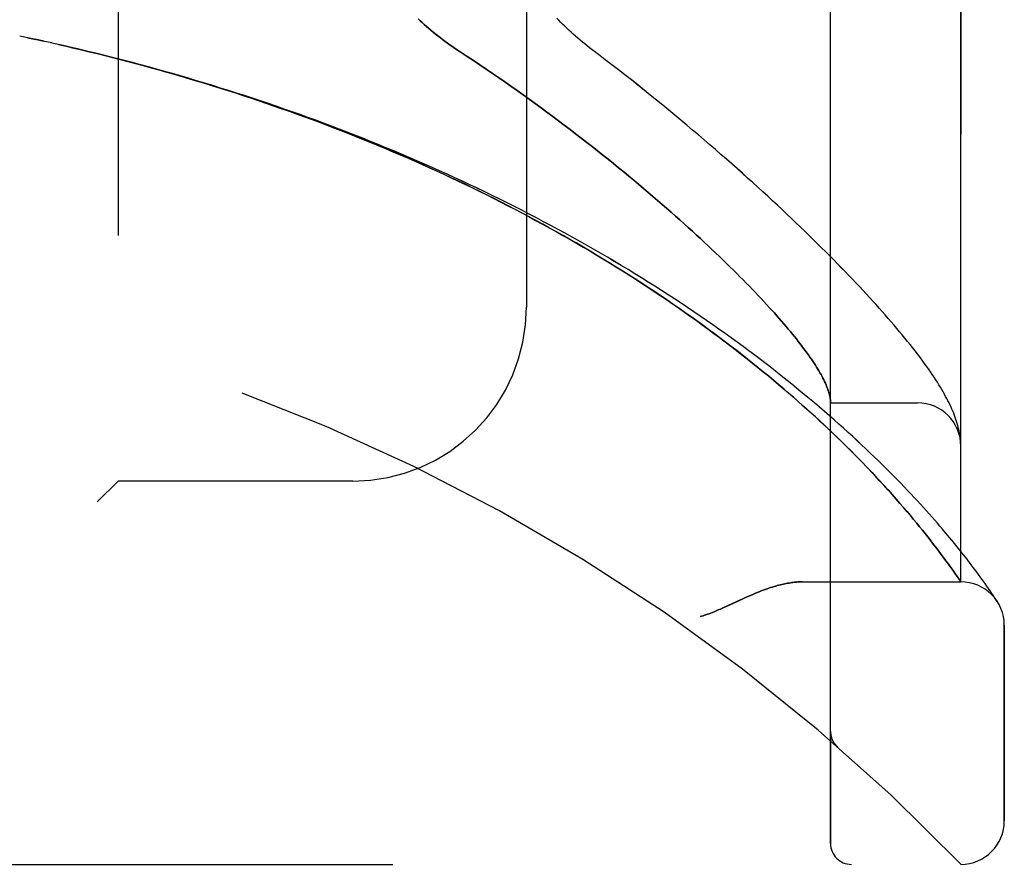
# Model space of a CAD drawing. Header units: inches. Extents: x 0 to 227, y 0 to 147.
# Tile 256 of 256: x 120.3 to 121.72, y 60.43 to 61.65. Entities that reach past the tile are written whole.
import ezdxf

# ---------------------------------------------------------------- set-up
doc = ezdxf.new("R2010")
doc.units = ezdxf.units.IN
doc.header["$LTSCALE"] = 12.466667
doc.header["$MEASUREMENT"] = 0
doc.linetypes.add('HIDDEN', pattern=[0.2, 0.1, -0.1])
doc.layers.add('LEFTHAND_DOOR_ASSEMBLY', color=7, linetype='CONTINUOUS')
doc.layers.add('RIGHTHAND_DOOR_ASSEMBLY', color=7, linetype='CONTINUOUS')

msp = doc.modelspace()

# ---------------------------------------------------------------- linework, layer by layer
at = {"layer": 'LEFTHAND_DOOR_ASSEMBLY', "color": 8, "linetype": 'HIDDEN'}
for p, q in [((121.4679, 60.463), (121.4679, 63.1055)), ((121.6554, 60.8393), (121.6554, 62.7293)), ((120.4429, 62.5843), (120.4429, 60.9843)), ((121.0304, 62.3343), (121.0304, 61.2343)), ((120.3129, 61.6219), (120.3014, 61.6243)), ((120.3245, 61.6194), (120.3125, 61.6219)), ((120.3361, 61.6169), (120.3236, 61.6196)), ((120.3477, 61.6143), (120.3348, 61.6171)), ((121.4679, 61.0968), (121.5929, 61.0968)), ((121.6545, 61.0466), (121.6544, 61.0477)), ((121.6546, 61.0459), (121.6545, 61.0466)), ((121.6547, 61.0452), (121.6546, 61.0459)), ((121.6549, 61.0435), (121.6548, 61.0442)), ((121.655, 61.0428), (121.6549, 61.0435)), ((121.655, 61.0422), (121.655, 61.0428)), ((121.6551, 61.0415), (121.655, 61.0422)), ((121.6551, 61.0408), (121.6551, 61.0415)), ((121.5048, 61.0199), (121.4964, 61.0285)), ((121.5128, 61.0118), (121.5048, 61.0199)), ((121.5205, 61.0039), (121.5128, 61.0118)), ((120.4429, 60.9843), (120.4129, 60.9543)), ((120.7804, 60.9843), (120.4429, 60.9843)), ((121.538, 60.9852), (121.5313, 60.9925)), ((121.5445, 60.9782), (121.538, 60.9852)), ((121.5507, 60.9713), (121.5445, 60.9782)), ((121.5567, 60.9647), (121.5507, 60.9713)), ((121.5623, 60.9583), (121.5567, 60.9647)), ((121.5678, 60.9521), (121.5623, 60.9583)), ((121.573, 60.9461), (121.5678, 60.9521)), ((121.578, 60.9402), (121.573, 60.9461)), ((121.5828, 60.9346), (121.578, 60.9402)), ((121.5874, 60.9291), (121.5828, 60.9346)), ((121.5918, 60.9237), (121.5874, 60.9291)), ((121.5961, 60.9186), (121.5918, 60.9237)), ((121.6001, 60.9136), (121.5961, 60.9186)), ((121.604, 60.9087), (121.6001, 60.9136)), ((121.6358, 60.9071), (121.6289, 60.9152)), ((121.6078, 60.904), (121.604, 60.9087)), ((121.6113, 60.8995), (121.6078, 60.904)), ((121.6148, 60.895), (121.6113, 60.8995)), ((121.6422, 60.8993), (121.6358, 60.9071)), ((121.6483, 60.8919), (121.6422, 60.8993)), ((121.6181, 60.8908), (121.6148, 60.895)), ((121.6213, 60.8866), (121.6181, 60.8908)), ((121.6258, 60.8807), (121.6213, 60.8866)), ((121.654, 60.8848), (121.6483, 60.8919)), ((121.6593, 60.8781), (121.654, 60.8848)), ((121.63, 60.875), (121.6258, 60.8807)), ((121.6339, 60.8697), (121.63, 60.875)), ((121.6375, 60.8647), (121.6339, 60.8697)), ((121.6643, 60.8718), (121.6593, 60.8781)), ((121.6689, 60.8657), (121.6643, 60.8718)), ((121.6409, 60.86), (121.6375, 60.8647)), ((121.6441, 60.8556), (121.6409, 60.86)), ((121.6469, 60.8516), (121.6441, 60.8556)), ((121.6732, 60.8601), (121.6689, 60.8657)), ((121.6772, 60.8547), (121.6732, 60.8601)), ((121.6809, 60.8497), (121.6772, 60.8547)), ((121.4273, 60.8393), (121.6554, 60.8393)), ((121.65, 60.8471), (121.6469, 60.8516)), ((121.6528, 60.843), (121.65, 60.8471)), ((121.6547, 60.8402), (121.6528, 60.843)), ((121.6843, 60.8451), (121.6809, 60.8497)), ((121.6874, 60.8407), (121.6843, 60.8451)), ((121.6903, 60.8367), (121.6874, 60.8407)), ((121.6929, 60.833), (121.6903, 60.8367)), ((121.6952, 60.8296), (121.6929, 60.833)), ((121.6973, 60.8265), (121.6952, 60.8296)), ((121.7001, 60.8225), (121.6973, 60.8265)), ((121.7024, 60.819), (121.7001, 60.8225)), ((121.7048, 60.8154), (121.7024, 60.819)), ((121.7068, 60.8124), (121.7048, 60.8154)), ((121.7179, 60.4955), (121.7179, 60.7768)), ((121.4679, 60.6243), (121.4679, 60.6198)), ((121.478, 60.6019), (121.4782, 60.6017)), ((119.5916, 60.433), (121.6554, 60.433))]:
    msp.add_line(p, q, dxfattribs=at)
for points in [[(120.8747, 61.649), (120.8776, 61.6463), (120.8805, 61.6436), (120.8834, 61.6409), (120.8865, 61.6382), (120.8896, 61.6355), (120.8928, 61.6328), (120.896, 61.6301), (120.8993, 61.6274), (120.9027, 61.6247), (120.9062, 61.622), (120.9097, 61.6193), (120.9133, 61.6166), (120.917, 61.6139), (120.9207, 61.6113), (120.9244, 61.6086), (120.9283, 61.606), (120.9321, 61.6034), (120.9452, 61.5949)], [(121.1342, 61.5976), (121.1212, 61.6075), (121.1177, 61.6102), (121.1143, 61.6129), (121.1109, 61.6157), (121.1075, 61.6185), (121.1042, 61.6213), (121.101, 61.6241), (121.0977, 61.6269), (121.0946, 61.6298), (121.0915, 61.6326), (121.0884, 61.6355), (121.0854, 61.6384), (121.0825, 61.6412), (121.0796, 61.6441), (121.0768, 61.647), (121.0741, 61.6498)], [(121.6289, 60.9152), (121.6253, 60.9194), (121.6216, 60.9237), (121.6178, 60.928), (121.6139, 60.9325), (121.6099, 60.937), (121.6058, 60.9416), (121.6016, 60.9463), (121.5972, 60.951), (121.5928, 60.9559), (121.5882, 60.9608), (121.5835, 60.9658), (121.5787, 60.9708), (121.5738, 60.976), (121.5688, 60.9811), (121.5637, 60.9864), (121.5584, 60.9917), (121.5531, 60.9971), (121.5476, 61.0026), (121.542, 61.0081), (121.5363, 61.0137), (121.5305, 61.0193), (121.5246, 61.025), (121.5186, 61.0307), (121.5124, 61.0365), (121.5061, 61.0424), (121.4998, 61.0482), (121.4933, 61.0541), (121.4867, 61.0601), (121.48, 61.0661), (121.4732, 61.0721), (121.4662, 61.0782), (121.4592, 61.0843), (121.4521, 61.0904), (121.4449, 61.0966), (121.4375, 61.1027), (121.4301, 61.1089), (121.4225, 61.1151), (121.4149, 61.1214), (121.4072, 61.1276), (121.3993, 61.1339), (121.3914, 61.1401), (121.3834, 61.1464), (121.3753, 61.1527), (121.3671, 61.1589), (121.3588, 61.1652), (121.3504, 61.1715), (121.342, 61.1778), (121.3334, 61.184), (121.3248, 61.1903), (121.3161, 61.1966), (121.3073, 61.2028), (121.2984, 61.209), (121.2895, 61.2153), (121.2804, 61.2215), (121.2713, 61.2277), (121.2622, 61.2339), (121.2529, 61.24), (121.2436, 61.2462), (121.2342, 61.2523), (121.2248, 61.2584), (121.2152, 61.2644), (121.2057, 61.2705), (121.196, 61.2765), (121.1863, 61.2825), (121.1765, 61.2884), (121.1667, 61.2944), (121.1568, 61.3003), (121.1469, 61.3061), (121.1369, 61.3119), (121.1269, 61.3177), (121.1168, 61.3235), (121.1066, 61.3292), (121.0964, 61.3349), (121.0861, 61.3406), (121.0758, 61.3462), (121.0655, 61.3518), (121.0551, 61.3573), (121.0447, 61.3628), (121.0342, 61.3683), (121.0237, 61.3737), (121.0131, 61.3791), (121.0025, 61.3844), (120.9919, 61.3897), (120.9812, 61.3949), (120.9705, 61.4001), (120.9597, 61.4053), (120.949, 61.4104), (120.9381, 61.4155), (120.9273, 61.4205), (120.9164, 61.4255), (120.9055, 61.4304), (120.8946, 61.4353), (120.8836, 61.4402), (120.8726, 61.445), (120.8616, 61.4497), (120.8505, 61.4544), (120.8394, 61.4591), (120.8283, 61.4637), (120.8172, 61.4683), (120.806, 61.4728), (120.7948, 61.4772), (120.7836, 61.4817), (120.7724, 61.486), (120.7612, 61.4904), (120.7499, 61.4947), (120.7386, 61.4989), (120.7273, 61.5031), (120.716, 61.5072), (120.7046, 61.5113), (120.6933, 61.5153), (120.6819, 61.5193), (120.6705, 61.5233), (120.6591, 61.5272), (120.6477, 61.531), (120.6363, 61.5348), (120.6248, 61.5386), (120.6134, 61.5423), (120.6019, 61.5459), (120.5904, 61.5495), (120.5789, 61.5531), (120.5674, 61.5566), (120.5559, 61.5601), (120.5444, 61.5635), (120.5329, 61.5669), (120.5213, 61.5702), (120.5098, 61.5735), (120.4982, 61.5767), (120.4867, 61.5799), (120.4751, 61.583), (120.4636, 61.5861), (120.452, 61.5891), (120.4404, 61.5921), (120.4288, 61.595), (120.4172, 61.5979), (120.4056, 61.6008), (120.394, 61.6036), (120.3824, 61.6063), (120.3709, 61.609), (120.3593, 61.6117), (120.3459, 61.6147)], [(121.4964, 61.0285), (121.4919, 61.0328), (121.4874, 61.0373), (121.4828, 61.0419), (121.478, 61.0465), (121.4731, 61.0512), (121.468, 61.0561), (121.4628, 61.061), (121.4574, 61.0661), (121.4518, 61.0712), (121.4461, 61.0765), (121.4401, 61.0819), (121.434, 61.0875), (121.4277, 61.0931), (121.4212, 61.0989), (121.4145, 61.1048), (121.4076, 61.1107), (121.4006, 61.1167), (121.3935, 61.1228), (121.3863, 61.1289), (121.3789, 61.135), (121.3715, 61.1411), (121.3639, 61.1472), (121.3563, 61.1534), (121.3486, 61.1595), (121.3408, 61.1656), (121.333, 61.1718), (121.325, 61.1779), (121.3169, 61.1841), (121.3088, 61.1902), (121.3006, 61.1963), (121.2923, 61.2024), (121.284, 61.2086), (121.2755, 61.2146), (121.267, 61.2207), (121.2584, 61.2268), (121.2498, 61.2328), (121.241, 61.2389), (121.2322, 61.2449), (121.2234, 61.2509), (121.2145, 61.2568), (121.2055, 61.2628), (121.1964, 61.2687), (121.1873, 61.2745), (121.1781, 61.2804), (121.1689, 61.2862), (121.1596, 61.292), (121.1502, 61.2978), (121.1408, 61.3035), (121.1314, 61.3092), (121.1219, 61.3149), (121.1123, 61.3206), (121.1027, 61.3262), (121.093, 61.3317), (121.0833, 61.3373), (121.0736, 61.3427), (121.0638, 61.3482), (121.0539, 61.3536), (121.044, 61.359), (121.0341, 61.3643), (121.0241, 61.3696), (121.0141, 61.3749), (121.0041, 61.3801), (120.994, 61.3853), (120.9839, 61.3904), (120.9737, 61.3955), (120.9635, 61.4006), (120.9532, 61.4056), (120.943, 61.4106), (120.9327, 61.4155), (120.9223, 61.4204), (120.912, 61.4252), (120.9016, 61.43), (120.8911, 61.4347), (120.8807, 61.4394), (120.8702, 61.4441), (120.8597, 61.4487), (120.8491, 61.4533), (120.8386, 61.4578), (120.828, 61.4623), (120.8173, 61.4667), (120.8067, 61.4711), (120.796, 61.4755), (120.7854, 61.4798), (120.7746, 61.484), (120.7639, 61.4882), (120.7532, 61.4924), (120.7424, 61.4965), (120.7316, 61.5006), (120.7208, 61.5046), (120.7099, 61.5086), (120.6991, 61.5125), (120.6882, 61.5164), (120.6774, 61.5203), (120.6665, 61.5241), (120.6556, 61.5278), (120.6446, 61.5315), (120.6337, 61.5352), (120.6227, 61.5388), (120.6118, 61.5424), (120.6008, 61.5459), (120.5898, 61.5494), (120.5788, 61.5528), (120.5678, 61.5562), (120.5567, 61.5595), (120.5457, 61.5629), (120.5347, 61.5661), (120.5236, 61.5693), (120.5126, 61.5725), (120.5015, 61.5756), (120.4904, 61.5787), (120.4793, 61.5817), (120.4682, 61.5847), (120.4571, 61.5877), (120.446, 61.5906), (120.4349, 61.5934), (120.4238, 61.5962), (120.4127, 61.599), (120.4016, 61.6017), (120.3904, 61.6044), (120.3793, 61.607), (120.3682, 61.6096), (120.357, 61.6122)], [(120.9452, 61.5949), (120.9543, 61.5889), (120.9634, 61.5828), (120.9724, 61.5767), (120.9814, 61.5706), (120.9904, 61.5645), (120.9993, 61.5583), (121.0081, 61.5522), (121.0169, 61.546), (121.0257, 61.5398), (121.0343, 61.5336), (121.0429, 61.5273), (121.0515, 61.5211), (121.0599, 61.5149), (121.0684, 61.5086), (121.0767, 61.5024), (121.0849, 61.4962), (121.0931, 61.49), (121.1012, 61.4838), (121.1092, 61.4776), (121.1172, 61.4714), (121.125, 61.4653), (121.1328, 61.4591), (121.1405, 61.453), (121.1481, 61.447), (121.1556, 61.4409), (121.163, 61.4349), (121.1703, 61.4289), (121.1776, 61.4229), (121.1847, 61.417), (121.1918, 61.4111), (121.1987, 61.4052), (121.2056, 61.3994), (121.2124, 61.3936), (121.2191, 61.3878), (121.2256, 61.3821), (121.2321, 61.3765), (121.2385, 61.3709), (121.2448, 61.3653), (121.2511, 61.3598), (121.2572, 61.3543), (121.2632, 61.3489), (121.2691, 61.3435), (121.2749, 61.3381), (121.2807, 61.3329), (121.2863, 61.3276), (121.2919, 61.3224), (121.2973, 61.3173), (121.3027, 61.3122), (121.3079, 61.3072), (121.3131, 61.3022), (121.3182, 61.2973), (121.3232, 61.2924), (121.3281, 61.2876), (121.3329, 61.2829), (121.3376, 61.2782), (121.3422, 61.2735), (121.3467, 61.2689), (121.3512, 61.2644), (121.3555, 61.2599), (121.3598, 61.2555), (121.3639, 61.2511), (121.368, 61.2468), (121.372, 61.2425), (121.3759, 61.2383), (121.3797, 61.2341), (121.3834, 61.23), (121.3871, 61.226), (121.3906, 61.222), (121.3941, 61.2181), (121.3975, 61.2142), (121.4008, 61.2104), (121.404, 61.2066), (121.4071, 61.2029), (121.4102, 61.1992), (121.4131, 61.1956), (121.416, 61.1921), (121.4188, 61.1886), (121.4215, 61.1851), (121.4242, 61.1817), (121.4267, 61.1784), (121.4292, 61.1751), (121.4316, 61.1719), (121.4339, 61.1687), (121.4361, 61.1656), (121.4383, 61.1626), (121.4404, 61.1595), (121.4424, 61.1566), (121.4443, 61.1537), (121.4461, 61.1508), (121.4479, 61.148), (121.4496, 61.1453), (121.4512, 61.1426), (121.4527, 61.1399), (121.4542, 61.1373), (121.4556, 61.1348), (121.4569, 61.1323), (121.4581, 61.1298), (121.4593, 61.1274), (121.4604, 61.1251), (121.4614, 61.1228), (121.4623, 61.1206), (121.4632, 61.1184), (121.464, 61.1162), (121.4647, 61.1141), (121.4653, 61.1121), (121.4659, 61.1101), (121.4664, 61.1082), (121.4668, 61.1063), (121.4672, 61.1044), (121.4675, 61.1026), (121.4677, 61.1009)], [(121.6544, 61.0477), (121.654, 61.0503), (121.6536, 61.053), (121.653, 61.0558), (121.6524, 61.0585), (121.6517, 61.0614), (121.651, 61.0642), (121.6502, 61.0671), (121.6493, 61.07), (121.6483, 61.0729), (121.6473, 61.0758), (121.6462, 61.0787), (121.6451, 61.0817), (121.6439, 61.0846), (121.6426, 61.0876), (121.6412, 61.0906), (121.6398, 61.0936), (121.6384, 61.0967), (121.6368, 61.0997), (121.6352, 61.1029), (121.6335, 61.106), (121.6317, 61.1092), (121.6299, 61.1125), (121.6279, 61.1158), (121.6259, 61.1192), (121.6238, 61.1227), (121.6216, 61.1263), (121.6192, 61.1299), (121.6168, 61.1336), (121.6142, 61.1375), (121.6115, 61.1414), (121.6087, 61.1455), (121.6058, 61.1497), (121.6027, 61.1539), (121.5995, 61.1583), (121.5962, 61.1627), (121.5928, 61.1671), (121.5894, 61.1716), (121.5859, 61.1761), (121.5823, 61.1806), (121.5787, 61.1852), (121.5749, 61.1898), (121.5711, 61.1944), (121.5673, 61.1991), (121.5633, 61.2038), (121.5593, 61.2085), (121.5552, 61.2133), (121.551, 61.2182), (121.5467, 61.2231), (121.5423, 61.228), (121.5379, 61.233), (121.5334, 61.238), (121.5288, 61.2431), (121.5241, 61.2482), (121.5193, 61.2534), (121.5144, 61.2586), (121.5095, 61.2639), (121.5045, 61.2693), (121.4993, 61.2747), (121.4941, 61.2801), (121.4888, 61.2856), (121.4834, 61.2911), (121.4779, 61.2968), (121.4724, 61.3024), (121.4667, 61.3081), (121.4609, 61.3139), (121.4551, 61.3197), (121.4491, 61.3256), (121.4431, 61.3315), (121.437, 61.3375), (121.4308, 61.3436), (121.4244, 61.3497), (121.418, 61.3558), (121.4115, 61.362), (121.4049, 61.3683), (121.3982, 61.3746), (121.3914, 61.3809), (121.3845, 61.3873), (121.3775, 61.3938), (121.3704, 61.4003), (121.3632, 61.4069), (121.3559, 61.4135), (121.3485, 61.4201), (121.3411, 61.4268), (121.3335, 61.4336), (121.3258, 61.4404), (121.318, 61.4472), (121.3102, 61.4541), (121.3022, 61.461), (121.2942, 61.468), (121.286, 61.475), (121.2778, 61.482), (121.2695, 61.4891), (121.261, 61.4962), (121.2525, 61.5033), (121.2439, 61.5104), (121.2352, 61.5176), (121.2264, 61.5248), (121.2176, 61.5321), (121.2086, 61.5393), (121.1996, 61.5466), (121.1905, 61.5538), (121.1813, 61.5611), (121.172, 61.5684), (121.1626, 61.5757), (121.1532, 61.583), (121.1437, 61.5903), (121.1342, 61.5976)], [(121.4677, 61.1009), (121.4677, 61.1004), (121.4678, 61.0999), (121.4678, 61.0995), (121.4678, 61.0991), (121.4678, 61.0987), (121.4679, 61.0984), (121.4679, 61.0981), (121.4679, 61.0978)], [(121.6548, 61.0442), (121.6548, 61.0445), (121.6547, 61.0452)], [(121.6554, 61.0354), (121.6554, 61.0357), (121.6554, 61.0361), (121.6554, 61.0365), (121.6553, 61.0368), (121.6553, 61.0372), (121.6553, 61.0376), (121.6553, 61.0379), (121.6553, 61.0383), (121.6553, 61.0387), (121.6553, 61.039), (121.6552, 61.0394), (121.6552, 61.0398), (121.6552, 61.0401), (121.6551, 61.0408)], [(121.5313, 60.9925), (121.5277, 60.9962), (121.5205, 61.0039)], [(121.4273, 60.8393), (121.4258, 60.8393), (121.4241, 60.8392), (121.4225, 60.8392), (121.4208, 60.8391), (121.4191, 60.839), (121.4174, 60.8388), (121.4156, 60.8386), (121.4138, 60.8384), (121.412, 60.8382), (121.4101, 60.8379), (121.4082, 60.8376), (121.4062, 60.8373), (121.4042, 60.8369), (121.4022, 60.8365), (121.4001, 60.8361), (121.398, 60.8356), (121.3958, 60.8351), (121.3936, 60.8345), (121.3913, 60.8339), (121.389, 60.8332), (121.3866, 60.8325), (121.3842, 60.8318), (121.3817, 60.831), (121.3791, 60.8302), (121.3765, 60.8293), (121.3738, 60.8283), (121.371, 60.8273), (121.3682, 60.8262), (121.3653, 60.8251), (121.3622, 60.8239), (121.3591, 60.8226), (121.3559, 60.8213), (121.3525, 60.8198), (121.349, 60.8183), (121.3454, 60.8167), (121.3416, 60.815), (121.3376, 60.8131), (121.3206, 60.8052)], [(121.6554, 60.8393), (121.6554, 60.8393), (121.6547, 60.8402)], [(121.7078, 60.8108), (121.7078, 60.8108), (121.7068, 60.8124)], [(121.3206, 60.8052), (121.3167, 60.8034), (121.313, 60.8018), (121.3096, 60.8002), (121.3064, 60.7988), (121.3034, 60.7976), (121.3006, 60.7964), (121.298, 60.7953), (121.2955, 60.7944), (121.2932, 60.7935), (121.2909, 60.7927), (121.2887, 60.7919), (121.2866, 60.7912), (121.2845, 60.7905), (121.2824, 60.7899), (121.2804, 60.7893)], [(121.4679, 60.6241), (121.4679, 60.6237), (121.4679, 60.6231), (121.4679, 60.6225), (121.468, 60.6219), (121.468, 60.6213), (121.4681, 60.6207), (121.4682, 60.62), (121.4683, 60.6194), (121.4684, 60.6188), (121.4685, 60.6182), (121.4686, 60.6176), (121.4688, 60.617), (121.4689, 60.6164), (121.4691, 60.6159), (121.4693, 60.6153), (121.4695, 60.6147), (121.4697, 60.6141), (121.4699, 60.6136)], [(121.4699, 60.6136), (121.4701, 60.613), (121.4703, 60.6124), (121.4706, 60.6118), (121.4709, 60.6113), (121.4711, 60.6107), (121.4714, 60.6102), (121.4717, 60.6096), (121.472, 60.6091), (121.4723, 60.6086), (121.4727, 60.6081), (121.473, 60.6075), (121.4734, 60.607), (121.4737, 60.6066), (121.4741, 60.6061)], [(121.4782, 60.6017), (121.4779, 60.6019), (121.4777, 60.6021), (121.4775, 60.6023), (121.4772, 60.6026), (121.477, 60.6028), (121.4768, 60.603), (121.4766, 60.6032), (121.4764, 60.6034), (121.4762, 60.6036), (121.476, 60.6038), (121.4758, 60.6041), (121.4756, 60.6043), (121.4754, 60.6045), (121.4752, 60.6047), (121.475, 60.6049), (121.4748, 60.6052), (121.4746, 60.6054), (121.4744, 60.6056), (121.4742, 60.6058), (121.4741, 60.6061)]]:
    msp.add_lwpolyline(points, dxfattribs=at)
for centre, radius, start, end in [((119.6554, 58.5092), 2.7751, 43.8884, 90), ((120.7804, 61.2343), 0.25, 270, 360), ((121.5929, 61.0343), 0.0625, 0, 90), ((121.6554, 60.7768), 0.0625, 0, 90), ((121.6554, 60.4955), 0.0625, 270, 360), ((121.4979, 60.463), 0.03, 180, 270)]:
    msp.add_arc(centre, radius, start, end, dxfattribs=at)
at = {"layer": 'RIGHTHAND_DOOR_ASSEMBLY', "color": 8, "linetype": 'HIDDEN'}
for p, q in [((121.4679, 63.1055), (121.4679, 60.463)), ((121.6554, 62.7293), (121.6554, 60.8393)), ((120.4429, 62.5843), (120.4429, 60.9843)), ((121.0304, 62.3343), (121.0304, 61.2343)), ((120.3129, 61.6219), (120.3014, 61.6243)), ((120.3125, 61.6219), (120.3245, 61.6194)), ((120.3236, 61.6196), (120.3361, 61.6169)), ((120.3477, 61.6143), (120.3347, 61.6171)), ((121.4679, 61.0968), (121.5929, 61.0968)), ((121.6545, 61.0466), (121.6544, 61.0477)), ((121.6546, 61.0459), (121.6545, 61.0466)), ((121.6547, 61.0452), (121.6546, 61.0459)), ((121.6549, 61.0435), (121.6548, 61.0442)), ((121.655, 61.0429), (121.6549, 61.0435)), ((121.655, 61.0422), (121.655, 61.0429)), ((121.6551, 61.0415), (121.655, 61.0422)), ((121.6551, 61.0408), (121.6551, 61.0415)), ((121.6552, 61.0401), (121.6551, 61.0408)), ((121.4961, 61.0287), (121.5046, 61.0201)), ((121.5046, 61.0201), (121.5127, 61.012)), ((121.5127, 61.012), (121.5203, 61.0041)), ((120.4129, 60.9543), (120.4429, 60.9843)), ((120.7804, 60.9843), (120.4429, 60.9843)), ((121.5311, 60.9927), (121.5379, 60.9854)), ((121.5379, 60.9854), (121.5444, 60.9783)), ((121.5444, 60.9783), (121.5506, 60.9715)), ((121.5506, 60.9715), (121.5566, 60.9649)), ((121.5566, 60.9649), (121.5623, 60.9584)), ((121.5623, 60.9584), (121.5677, 60.9522)), ((121.5677, 60.9522), (121.573, 60.9462)), ((121.573, 60.9462), (121.578, 60.9403)), ((121.578, 60.9403), (121.5828, 60.9346)), ((121.5828, 60.9346), (121.5874, 60.9291)), ((121.5874, 60.9291), (121.5918, 60.9238)), ((121.5918, 60.9238), (121.596, 60.9186)), ((121.596, 60.9186), (121.6001, 60.9136)), ((121.6001, 60.9136), (121.604, 60.9087)), ((121.6358, 60.9071), (121.6289, 60.9152)), ((121.604, 60.9087), (121.6077, 60.904)), ((121.6077, 60.904), (121.6113, 60.8995)), ((121.6113, 60.8995), (121.6148, 60.8951)), ((121.6423, 60.8993), (121.6358, 60.9071)), ((121.6483, 60.8919), (121.6423, 60.8993)), ((121.6148, 60.8951), (121.6181, 60.8908)), ((121.6181, 60.8908), (121.6213, 60.8866)), ((121.6213, 60.8866), (121.6258, 60.8806)), ((121.654, 60.8848), (121.6483, 60.8919)), ((121.6594, 60.8781), (121.654, 60.8848)), ((121.6258, 60.8806), (121.63, 60.875)), ((121.63, 60.875), (121.6339, 60.8697)), ((121.6339, 60.8697), (121.6376, 60.8647)), ((121.6643, 60.8718), (121.6594, 60.8781)), ((121.6689, 60.8657), (121.6643, 60.8718)), ((121.6376, 60.8647), (121.6409, 60.86)), ((121.6409, 60.86), (121.6441, 60.8556)), ((121.6441, 60.8556), (121.6469, 60.8516)), ((121.6732, 60.8601), (121.6689, 60.8657)), ((121.6772, 60.8547), (121.6732, 60.8601)), ((121.6809, 60.8497), (121.6772, 60.8547)), ((121.4273, 60.8393), (121.6554, 60.8393)), ((121.6843, 60.8451), (121.6809, 60.8497)), ((121.6874, 60.8407), (121.6843, 60.8451)), ((121.6903, 60.8367), (121.6874, 60.8407)), ((121.6929, 60.833), (121.6903, 60.8367)), ((121.6952, 60.8296), (121.6929, 60.833)), ((121.6973, 60.8265), (121.6952, 60.8296)), ((121.7001, 60.8225), (121.6973, 60.8265)), ((121.7024, 60.819), (121.7001, 60.8225)), ((121.7048, 60.8154), (121.7024, 60.819)), ((121.7068, 60.8124), (121.7048, 60.8154)), ((121.7068, 60.8124), (121.7081, 60.8103)), ((121.7081, 60.8103), (121.7078, 60.8108)), ((121.7179, 60.7768), (121.7179, 60.4955)), ((121.4679, 60.6243), (121.4679, 60.6198)), ((121.478, 60.6019), (121.4782, 60.6017)), ((119.5916, 60.433), (121.6554, 60.433))]:
    msp.add_line(p, q, dxfattribs=at)
for points in [[(120.9452, 61.5949), (120.9321, 61.6034), (120.9283, 61.606), (120.9244, 61.6086), (120.9207, 61.6113), (120.917, 61.6139), (120.9133, 61.6166), (120.9097, 61.6193), (120.9062, 61.622), (120.9027, 61.6247), (120.8993, 61.6274), (120.896, 61.6301), (120.8928, 61.6328), (120.8896, 61.6355), (120.8865, 61.6382), (120.8834, 61.6409), (120.8805, 61.6436), (120.8776, 61.6463), (120.8747, 61.649)], [(121.1342, 61.5976), (121.1212, 61.6075), (121.1177, 61.6102), (121.1143, 61.6129), (121.1109, 61.6157), (121.1075, 61.6185), (121.1042, 61.6213), (121.1009, 61.6241), (121.0977, 61.6269), (121.0946, 61.6298), (121.0915, 61.6326), (121.0884, 61.6355), (121.0854, 61.6384), (121.0825, 61.6412), (121.0796, 61.6441), (121.0768, 61.647), (121.0741, 61.6498)], [(121.6289, 60.9152), (121.6253, 60.9194), (121.6216, 60.9237), (121.6178, 60.928), (121.6139, 60.9325), (121.6099, 60.937), (121.6058, 60.9416), (121.6016, 60.9463), (121.5972, 60.951), (121.5928, 60.9559), (121.5882, 60.9608), (121.5835, 60.9658), (121.5787, 60.9708), (121.5738, 60.9759), (121.5688, 60.9811), (121.5637, 60.9864), (121.5585, 60.9917), (121.5531, 60.9971), (121.5476, 61.0026), (121.542, 61.0081), (121.5363, 61.0137), (121.5305, 61.0193), (121.5246, 61.025), (121.5186, 61.0307), (121.5124, 61.0365), (121.5061, 61.0423), (121.4998, 61.0482), (121.4933, 61.0541), (121.4867, 61.0601), (121.48, 61.0661), (121.4732, 61.0721), (121.4663, 61.0782), (121.4592, 61.0843), (121.4521, 61.0904), (121.4449, 61.0966), (121.4375, 61.1027), (121.4301, 61.1089), (121.4225, 61.1151), (121.4149, 61.1214), (121.4072, 61.1276), (121.3993, 61.1339), (121.3914, 61.1401), (121.3834, 61.1464), (121.3753, 61.1527), (121.3671, 61.1589), (121.3588, 61.1652), (121.3504, 61.1715), (121.342, 61.1778), (121.3334, 61.184), (121.3248, 61.1903), (121.3161, 61.1966), (121.3073, 61.2028), (121.2984, 61.209), (121.2895, 61.2153), (121.2804, 61.2215), (121.2713, 61.2277), (121.2622, 61.2339), (121.2529, 61.24), (121.2436, 61.2462), (121.2342, 61.2523), (121.2248, 61.2584), (121.2152, 61.2644), (121.2057, 61.2705), (121.196, 61.2765), (121.1863, 61.2825), (121.1765, 61.2884), (121.1667, 61.2944), (121.1568, 61.3002), (121.1469, 61.3061), (121.1369, 61.3119), (121.1269, 61.3177), (121.1168, 61.3235), (121.1066, 61.3292), (121.0964, 61.3349), (121.0862, 61.3406), (121.0759, 61.3462), (121.0655, 61.3518), (121.0551, 61.3573), (121.0447, 61.3628), (121.0342, 61.3683), (121.0237, 61.3737), (121.0131, 61.379), (121.0025, 61.3844), (120.9919, 61.3897), (120.9812, 61.3949), (120.9705, 61.4001), (120.9598, 61.4053), (120.949, 61.4104), (120.9382, 61.4155), (120.9273, 61.4205), (120.9164, 61.4255), (120.9055, 61.4304), (120.8946, 61.4353), (120.8836, 61.4402), (120.8726, 61.445), (120.8616, 61.4497), (120.8505, 61.4544), (120.8394, 61.4591), (120.8283, 61.4637), (120.8172, 61.4682), (120.806, 61.4728), (120.7948, 61.4772), (120.7836, 61.4817), (120.7724, 61.486), (120.7612, 61.4904), (120.7499, 61.4946), (120.7386, 61.4989), (120.7273, 61.5031), (120.716, 61.5072), (120.7047, 61.5113), (120.6933, 61.5153), (120.6819, 61.5193), (120.6705, 61.5233), (120.6591, 61.5272), (120.6477, 61.531), (120.6363, 61.5348), (120.6249, 61.5386), (120.6134, 61.5423), (120.6019, 61.5459), (120.5904, 61.5495), (120.579, 61.5531), (120.5675, 61.5566), (120.5559, 61.5601), (120.5444, 61.5635), (120.5329, 61.5669), (120.5214, 61.5702), (120.5098, 61.5735), (120.4983, 61.5767), (120.4867, 61.5799), (120.4751, 61.583), (120.4636, 61.5861), (120.452, 61.5891), (120.4404, 61.5921), (120.4288, 61.595), (120.4172, 61.5979), (120.4056, 61.6008), (120.3941, 61.6036), (120.3825, 61.6063), (120.3709, 61.609), (120.3593, 61.6117), (120.3459, 61.6147)], [(120.357, 61.6122), (120.3681, 61.6096), (120.3793, 61.607), (120.3904, 61.6044), (120.4015, 61.6017), (120.4126, 61.599), (120.4237, 61.5962), (120.4348, 61.5934), (120.4459, 61.5906), (120.457, 61.5877), (120.4681, 61.5847), (120.4792, 61.5817), (120.4903, 61.5787), (120.5014, 61.5756), (120.5124, 61.5725), (120.5235, 61.5694), (120.5345, 61.5662), (120.5456, 61.5629), (120.5566, 61.5596), (120.5676, 61.5563), (120.5786, 61.5529), (120.5896, 61.5494), (120.6006, 61.546), (120.6116, 61.5424), (120.6225, 61.5389), (120.6335, 61.5352), (120.6444, 61.5316), (120.6553, 61.5279), (120.6662, 61.5241), (120.6771, 61.5203), (120.688, 61.5165), (120.6989, 61.5126), (120.7097, 61.5087), (120.7205, 61.5047), (120.7313, 61.5007), (120.7421, 61.4966), (120.7529, 61.4925), (120.7636, 61.4883), (120.7743, 61.4841), (120.785, 61.4799), (120.7957, 61.4756), (120.8064, 61.4712), (120.817, 61.4669), (120.8276, 61.4624), (120.8382, 61.4579), (120.8488, 61.4534), (120.8593, 61.4489), (120.8698, 61.4442), (120.8803, 61.4396), (120.8908, 61.4349), (120.9012, 61.4302), (120.9116, 61.4254), (120.922, 61.4205), (120.9323, 61.4157), (120.9426, 61.4107), (120.9528, 61.4058), (120.9631, 61.4008), (120.9733, 61.3957), (120.9834, 61.3906), (120.9936, 61.3855), (121.0037, 61.3803), (121.0137, 61.3751), (121.0237, 61.3699), (121.0337, 61.3646), (121.0436, 61.3592), (121.0535, 61.3539), (121.0633, 61.3485), (121.0731, 61.343), (121.0829, 61.3375), (121.0926, 61.332), (121.1022, 61.3264), (121.1118, 61.3208), (121.1214, 61.3152), (121.1309, 61.3095), (121.1404, 61.3038), (121.1498, 61.2981), (121.1591, 61.2923), (121.1684, 61.2865), (121.1776, 61.2807), (121.1868, 61.2749), (121.1959, 61.269), (121.205, 61.2631), (121.214, 61.2571), (121.2229, 61.2512), (121.2317, 61.2452), (121.2405, 61.2392), (121.2493, 61.2332), (121.2579, 61.2271), (121.2665, 61.2211), (121.275, 61.215), (121.2834, 61.2089), (121.2918, 61.2028), (121.3001, 61.1967), (121.3083, 61.1906), (121.3164, 61.1845), (121.3245, 61.1783), (121.3324, 61.1722), (121.3403, 61.166), (121.3481, 61.1599), (121.3558, 61.1538), (121.3634, 61.1476), (121.371, 61.1415), (121.3784, 61.1354), (121.3857, 61.1293), (121.393, 61.1232), (121.4001, 61.1171), (121.4072, 61.1111), (121.414, 61.1052), (121.4207, 61.0993), (121.4272, 61.0935), (121.4336, 61.0878), (121.4398, 61.0823), (121.4457, 61.0769), (121.4515, 61.0715), (121.4571, 61.0664), (121.4625, 61.0613), (121.4677, 61.0564), (121.4728, 61.0515), (121.4777, 61.0468), (121.4825, 61.0421), (121.4872, 61.0376), (121.4917, 61.0331), (121.4961, 61.0287)], [(121.4677, 61.1009), (121.4675, 61.1026), (121.4672, 61.1044), (121.4668, 61.1063), (121.4664, 61.1082), (121.4659, 61.1101), (121.4653, 61.1121), (121.4647, 61.1141), (121.464, 61.1162), (121.4632, 61.1184), (121.4623, 61.1206), (121.4614, 61.1228), (121.4604, 61.1251), (121.4593, 61.1274), (121.4581, 61.1298), (121.4569, 61.1323), (121.4556, 61.1348), (121.4542, 61.1373), (121.4527, 61.1399), (121.4512, 61.1426), (121.4496, 61.1453), (121.4479, 61.148), (121.4461, 61.1508), (121.4443, 61.1537), (121.4424, 61.1566), (121.4404, 61.1595), (121.4383, 61.1626), (121.4361, 61.1656), (121.4339, 61.1687), (121.4316, 61.1719), (121.4292, 61.1751), (121.4267, 61.1784), (121.4242, 61.1817), (121.4215, 61.1851), (121.4188, 61.1886), (121.416, 61.1921), (121.4131, 61.1956), (121.4102, 61.1992), (121.4071, 61.2029), (121.404, 61.2066), (121.4008, 61.2104), (121.3975, 61.2142), (121.3941, 61.2181), (121.3906, 61.222), (121.3871, 61.226), (121.3834, 61.23), (121.3797, 61.2341), (121.3759, 61.2383), (121.372, 61.2425), (121.368, 61.2468), (121.3639, 61.2511), (121.3598, 61.2555), (121.3555, 61.2599), (121.3512, 61.2644), (121.3467, 61.2689), (121.3422, 61.2735), (121.3376, 61.2782), (121.3329, 61.2829), (121.3281, 61.2876), (121.3232, 61.2924), (121.3182, 61.2973), (121.3131, 61.3022), (121.3079, 61.3072), (121.3027, 61.3122), (121.2973, 61.3173), (121.2919, 61.3224), (121.2863, 61.3276), (121.2807, 61.3329), (121.2749, 61.3381), (121.2691, 61.3435), (121.2632, 61.3489), (121.2572, 61.3543), (121.2511, 61.3598), (121.2448, 61.3653), (121.2385, 61.3709), (121.2321, 61.3765), (121.2256, 61.3821), (121.2191, 61.3878), (121.2124, 61.3936), (121.2056, 61.3994), (121.1987, 61.4052), (121.1918, 61.4111), (121.1847, 61.417), (121.1776, 61.4229), (121.1703, 61.4289), (121.163, 61.4349), (121.1556, 61.4409), (121.1481, 61.447), (121.1405, 61.453), (121.1328, 61.4591), (121.125, 61.4653), (121.1172, 61.4714), (121.1092, 61.4776), (121.1012, 61.4838), (121.0931, 61.49), (121.0849, 61.4962), (121.0767, 61.5024), (121.0684, 61.5086), (121.0599, 61.5149), (121.0515, 61.5211), (121.0429, 61.5273), (121.0343, 61.5336), (121.0257, 61.5398), (121.0169, 61.546), (121.0081, 61.5522), (120.9993, 61.5583), (120.9904, 61.5645), (120.9814, 61.5706), (120.9724, 61.5767), (120.9634, 61.5828), (120.9543, 61.5889), (120.9452, 61.5949)], [(121.6544, 61.0477), (121.654, 61.0503), (121.6536, 61.053), (121.653, 61.0558), (121.6524, 61.0586), (121.6517, 61.0614), (121.651, 61.0642), (121.6502, 61.0671), (121.6493, 61.07), (121.6483, 61.0729), (121.6473, 61.0758), (121.6462, 61.0787), (121.6451, 61.0817), (121.6439, 61.0846), (121.6426, 61.0876), (121.6412, 61.0906), (121.6398, 61.0936), (121.6384, 61.0967), (121.6368, 61.0997), (121.6352, 61.1029), (121.6335, 61.106), (121.6317, 61.1092), (121.6299, 61.1125), (121.6279, 61.1158), (121.6259, 61.1192), (121.6238, 61.1227), (121.6216, 61.1263), (121.6192, 61.1299), (121.6168, 61.1336), (121.6142, 61.1375), (121.6115, 61.1414), (121.6087, 61.1455), (121.6057, 61.1497), (121.6027, 61.1539), (121.5995, 61.1583), (121.5962, 61.1627), (121.5928, 61.1671), (121.5894, 61.1716), (121.5859, 61.1761), (121.5823, 61.1807), (121.5786, 61.1852), (121.5749, 61.1898), (121.5711, 61.1944), (121.5673, 61.1991), (121.5633, 61.2038), (121.5593, 61.2085), (121.5551, 61.2133), (121.551, 61.2182), (121.5467, 61.2231), (121.5423, 61.228), (121.5379, 61.233), (121.5334, 61.238), (121.5288, 61.2431), (121.5241, 61.2482), (121.5193, 61.2534), (121.5144, 61.2586), (121.5095, 61.2639), (121.5044, 61.2693), (121.4993, 61.2747), (121.4941, 61.2801), (121.4888, 61.2856), (121.4834, 61.2912), (121.4779, 61.2968), (121.4724, 61.3024), (121.4667, 61.3081), (121.4609, 61.3139), (121.4551, 61.3197), (121.4491, 61.3256), (121.4431, 61.3315), (121.437, 61.3375), (121.4307, 61.3436), (121.4244, 61.3497), (121.418, 61.3558), (121.4115, 61.362), (121.4049, 61.3683), (121.3982, 61.3746), (121.3914, 61.3809), (121.3845, 61.3873), (121.3775, 61.3938), (121.3704, 61.4003), (121.3632, 61.4069), (121.3559, 61.4135), (121.3485, 61.4201), (121.3411, 61.4269), (121.3335, 61.4336), (121.3258, 61.4404), (121.318, 61.4472), (121.3102, 61.4541), (121.3022, 61.461), (121.2942, 61.468), (121.286, 61.475), (121.2778, 61.482), (121.2694, 61.4891), (121.261, 61.4962), (121.2525, 61.5033), (121.2439, 61.5105), (121.2352, 61.5176), (121.2264, 61.5248), (121.2176, 61.5321), (121.2086, 61.5393), (121.1996, 61.5466), (121.1905, 61.5539), (121.1813, 61.5611), (121.172, 61.5684), (121.1626, 61.5757), (121.1532, 61.583), (121.1437, 61.5903), (121.1342, 61.5976)], [(121.4679, 61.0978), (121.4679, 61.0981), (121.4679, 61.0984), (121.4678, 61.0987), (121.4678, 61.0991), (121.4678, 61.0995), (121.4678, 61.0999), (121.4677, 61.1004), (121.4677, 61.1009)], [(121.6548, 61.0442), (121.6548, 61.0445), (121.6547, 61.0452)], [(121.6554, 61.0354), (121.6554, 61.0357), (121.6554, 61.0361), (121.6554, 61.0365), (121.6553, 61.0368), (121.6553, 61.0372), (121.6553, 61.0376), (121.6553, 61.038), (121.6553, 61.0383), (121.6553, 61.0387), (121.6553, 61.039), (121.6552, 61.0394), (121.6552, 61.0401)], [(121.5203, 61.0041), (121.5276, 60.9964), (121.5311, 60.9927)], [(121.3334, 60.8112), (121.3415, 60.815), (121.3454, 60.8167), (121.349, 60.8183), (121.3525, 60.8198), (121.3559, 60.8213), (121.3591, 60.8226), (121.3622, 60.8239), (121.3652, 60.8251), (121.3682, 60.8262), (121.371, 60.8273), (121.3738, 60.8283), (121.3765, 60.8293), (121.3791, 60.8302), (121.3817, 60.831), (121.3842, 60.8318), (121.3866, 60.8325), (121.389, 60.8332), (121.3913, 60.8339), (121.3936, 60.8345), (121.3958, 60.8351), (121.398, 60.8356), (121.4001, 60.8361), (121.4022, 60.8365), (121.4042, 60.8369), (121.4062, 60.8373), (121.4082, 60.8376), (121.4101, 60.8379), (121.412, 60.8382), (121.4138, 60.8384), (121.4156, 60.8386), (121.4174, 60.8388), (121.4191, 60.839), (121.4208, 60.8391), (121.4225, 60.8392), (121.4241, 60.8392), (121.4258, 60.8393), (121.4273, 60.8393)], [(121.6469, 60.8516), (121.65, 60.8471), (121.6554, 60.8393)], [(121.2804, 60.7893), (121.2824, 60.7899), (121.2845, 60.7905), (121.2866, 60.7912), (121.2887, 60.7919), (121.2909, 60.7927), (121.2932, 60.7935), (121.2955, 60.7944), (121.298, 60.7953), (121.3006, 60.7964), (121.3034, 60.7976), (121.3064, 60.7988), (121.3096, 60.8002), (121.313, 60.8018), (121.3167, 60.8034), (121.3334, 60.8112)], [(121.4699, 60.6134), (121.4697, 60.614), (121.4695, 60.6146), (121.4693, 60.6152), (121.4691, 60.6158), (121.4689, 60.6164), (121.4688, 60.617), (121.4686, 60.6176), (121.4685, 60.6182), (121.4684, 60.6188), (121.4683, 60.6194), (121.4682, 60.62), (121.4681, 60.6206), (121.468, 60.6212), (121.468, 60.6219), (121.4679, 60.6225), (121.4679, 60.6231), (121.4679, 60.6237), (121.4679, 60.6241)], [(121.4741, 60.6061), (121.4737, 60.6066), (121.4733, 60.607), (121.473, 60.6075), (121.4727, 60.608), (121.4724, 60.6085), (121.472, 60.6091), (121.4717, 60.6096), (121.4715, 60.6101), (121.4712, 60.6107), (121.4709, 60.6112), (121.4706, 60.6118), (121.4704, 60.6123), (121.4701, 60.6129), (121.4699, 60.6134)], [(121.4741, 60.6061), (121.4742, 60.6059), (121.4744, 60.6056), (121.4746, 60.6054), (121.4748, 60.6052), (121.475, 60.6049), (121.4752, 60.6047), (121.4754, 60.6045), (121.4756, 60.6043), (121.4758, 60.6041), (121.476, 60.6038), (121.4762, 60.6036), (121.4764, 60.6034), (121.4766, 60.6032), (121.4768, 60.603), (121.477, 60.6028), (121.4772, 60.6026), (121.4775, 60.6023), (121.4777, 60.6021), (121.4779, 60.6019), (121.4782, 60.6017)]]:
    msp.add_lwpolyline(points, dxfattribs=at)
for centre, radius, start, end in [((119.6554, 58.5092), 2.7751, 43.8884, 90), ((120.7804, 61.2343), 0.25, 270, 360), ((121.5929, 61.0343), 0.0625, 0, 90), ((121.6554, 60.7768), 0.0625, 0, 90), ((121.6554, 60.4955), 0.0625, 270, 360), ((121.4979, 60.463), 0.03, 180, 270)]:
    msp.add_arc(centre, radius, start, end, dxfattribs=at)

doc.saveas('drawing.dxf')
